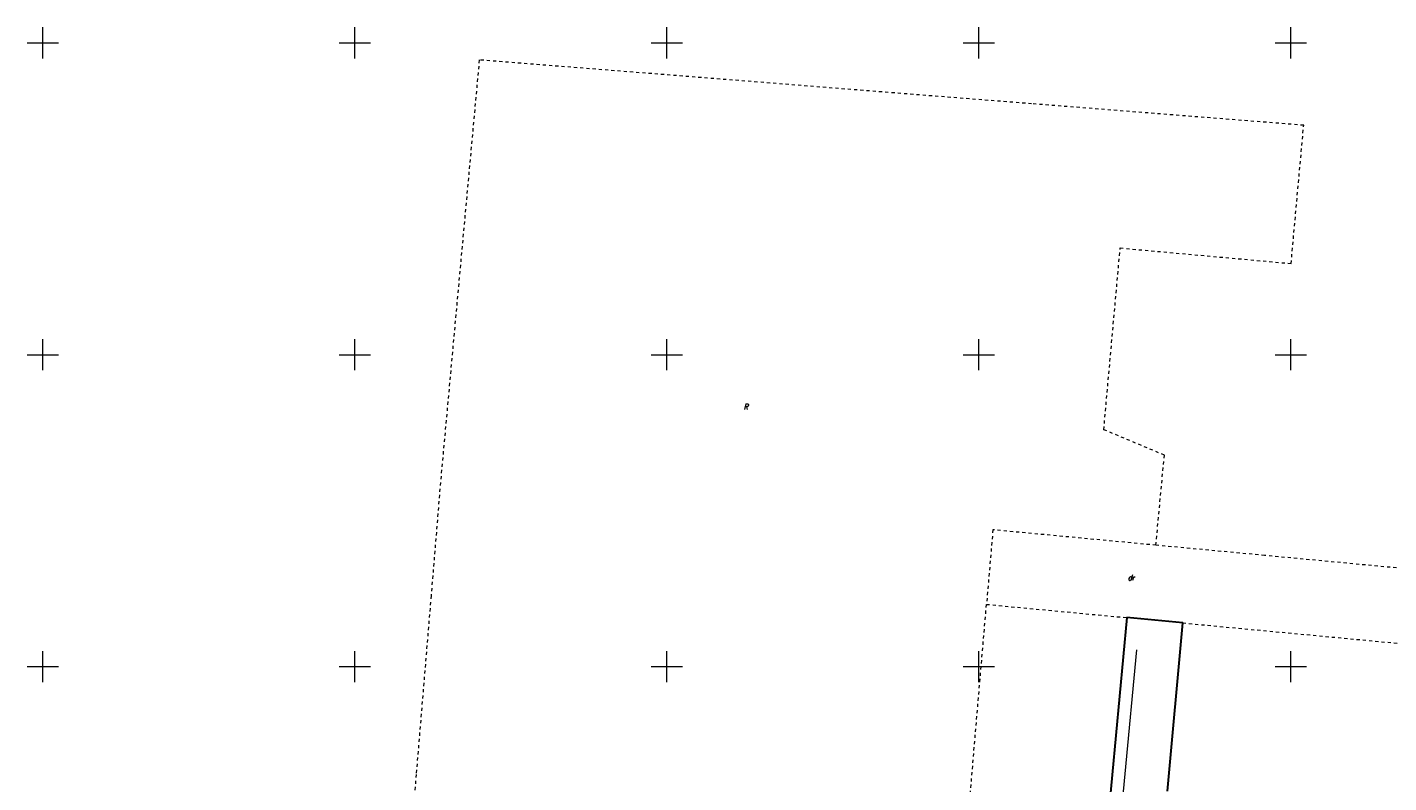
# Model space of a CAD drawing. Header units: metres. Extents: x 8435605 to 8436545, y 5766498 to 5767029.
# Tile 12 of 13: x 8436198 to 8436416, y 5766881 to 5767002. Entities that reach past the tile are written whole.
import ezdxf
from ezdxf.enums import TextEntityAlignment as Align

# ---------------------------------------------------------------- set-up
doc = ezdxf.new("R2010")
doc.units = ezdxf.units.M
doc.header["$MEASUREMENT"] = 0
for name, pattern in [('1', [0]), ('4_SUWP', [0]), ('GDE', [0]), ('GUZ', [1, 0.5, -0.5])]:
    doc.linetypes.add(name, pattern=pattern)
doc.layers.get('0').update_dxf_attribs({"color": 250, "linetype": 'CONTINUOUS', "lineweight": 100})
for name, color, linetype, lineweight in [('Dzialki', 7, 'GDE', 18), ('Numery_uzytkow', 253, 'CONTINUOUS', 9), ('Podzial_sekcyjny_krzyze', 253, '1', 18), ('Punkty', 253, 'CONTINUOUS', 18), ('SUWP_L_0', 5, '4_SUWP', 18), ('Uzytki', 253, 'GUZ', 18)]:
    doc.layers.add(name, color=color, linetype=linetype, lineweight=lineweight)
doc.styles.get("Standard").update_dxf_attribs({"font": 'Simplex.SHX', "width": 0.75})

# ---------------------------------------------------------------- blocks, each defined once
blk = doc.blocks.new('GRO')
at = {"color": 0, "linetype": 'Continuous'}
blk.add_circle((0, 0), 0.045, dxfattribs=at)

msp = doc.modelspace()

# ---------------------------------------------------------------- linework, layer by layer
at = {"layer": 'Dzialki', "color": 4, "lineweight": 30}
for p, q in [((8436373.73, 5766907.85), (8436370.62, 5766874.49)), ((8436382.68, 5766907), (8436373.73, 5766907.85)), ((8436380.22, 5766880.01), (8436382.68, 5766907))]:
    msp.add_line(p, q, dxfattribs=at)
at = {"layer": 'Podzial_sekcyjny_krzyze'}
for p, q in [((8436200, 5766997.5), (8436200, 5767002.5)), ((8436250, 5766997.5), (8436250, 5767002.5)), ((8436300, 5766997.5), (8436300, 5767002.5)), ((8436350, 5766997.5), (8436350, 5767002.5)), ((8436400, 5766997.5), (8436400, 5767002.5)), ((8436197.5, 5767000), (8436202.5, 5767000)), ((8436247.5, 5767000), (8436252.5, 5767000)), ((8436297.5, 5767000), (8436302.5, 5767000)), ((8436347.5, 5767000), (8436352.5, 5767000)), ((8436397.5, 5767000), (8436402.5, 5767000)), ((8436200, 5766947.5), (8436200, 5766952.5)), ((8436250, 5766947.5), (8436250, 5766952.5)), ((8436300, 5766947.5), (8436300, 5766952.5)), ((8436350, 5766947.5), (8436350, 5766952.5)), ((8436400, 5766947.5), (8436400, 5766952.5)), ((8436197.5, 5766950), (8436202.5, 5766950)), ((8436247.5, 5766950), (8436252.5, 5766950)), ((8436297.5, 5766950), (8436302.5, 5766950)), ((8436347.5, 5766950), (8436352.5, 5766950)), ((8436397.5, 5766950), (8436402.5, 5766950)), ((8436200, 5766897.5), (8436200, 5766902.5)), ((8436250, 5766897.5), (8436250, 5766902.5)), ((8436300, 5766897.5), (8436300, 5766902.5)), ((8436350, 5766897.5), (8436350, 5766902.5)), ((8436400, 5766897.5), (8436400, 5766902.5)), ((8436197.5, 5766900), (8436202.5, 5766900)), ((8436247.5, 5766900), (8436252.5, 5766900)), ((8436297.5, 5766900), (8436302.5, 5766900)), ((8436347.5, 5766900), (8436352.5, 5766900)), ((8436397.5, 5766900), (8436402.5, 5766900))]:
    msp.add_line(p, q, dxfattribs=at)
at = {"layer": 'SUWP_L_0', "linetype": '4_SUWP'}
for p, q in [((8436375.25, 5766902.69), (8436373.4, 5766882.8)), ((8436373.4, 5766882.8), (8436372.65, 5766874.82))]:
    msp.add_line(p, q, dxfattribs=at)
at = {"layer": 'Uzytki'}
for p, q in [((8436269.94, 5766997.25), (8436263.72, 5766929.51)), ((8436314.52, 5766993.71), (8436269.94, 5766997.25)), ((8436336.49, 5766991.96), (8436314.52, 5766993.71)), ((8436358.46, 5766990.23), (8436336.49, 5766991.96)), ((8436402.07, 5766986.78), (8436358.46, 5766990.23)), ((8436400.05, 5766964.62), (8436402.07, 5766986.78)), ((8436370.03, 5766937.98), (8436372.66, 5766967.11)), ((8436372.66, 5766967.11), (8436400.05, 5766964.62)), ((8436379.74, 5766933.9), (8436370.03, 5766937.98)), ((8436378.38, 5766919.46), (8436379.74, 5766933.9)), ((8436263.72, 5766929.51), (8436262.74, 5766917.57)), ((8436352.26, 5766921.93), (8436351.23, 5766909.98)), ((8436378.38, 5766919.46), (8436352.26, 5766921.93)), ((8436395.8, 5766917.82), (8436378.38, 5766919.46)), ((8436262.74, 5766917.57), (8436262.22, 5766911.34)), ((8436424.89, 5766915.07), (8436395.8, 5766917.82)), ((8436262.22, 5766911.34), (8436259.83, 5766882.7)), ((8436348.38, 5766876.6), (8436351.23, 5766909.98)), ((8436351.23, 5766909.98), (8436373.73, 5766907.85)), ((8436373.73, 5766907.85), (8436370.62, 5766874.49)), ((8436380.22, 5766880.01), (8436382.68, 5766907)), ((8436382.68, 5766907), (8436410.56, 5766904.37)), ((8436410.56, 5766904.37), (8436433.13, 5766902.23)), ((8436259.83, 5766882.7), (8436258.97, 5766872.33))]:
    msp.add_line(p, q, dxfattribs=at)

# ---------------------------------------------------------------- block references
at = {"layer": 'Punkty'}
for p in [(8436373.73, 5766907.85), (8436382.68, 5766907)]:
    msp.add_blockref('GRO', p, dxfattribs=at)

# ---------------------------------------------------------------- texts
at = {"layer": 'Numery_uzytkow', "oblique": 15, "width": 0.7}
for s, p in [('R', (8436312.3, 5766942.1)), ('dr', (8436373.88, 5766914.7))]:
    msp.add_text(s, height=0.9, dxfattribs=at).set_placement(p, align=Align.TOP_LEFT)

doc.saveas('drawing.dxf')
